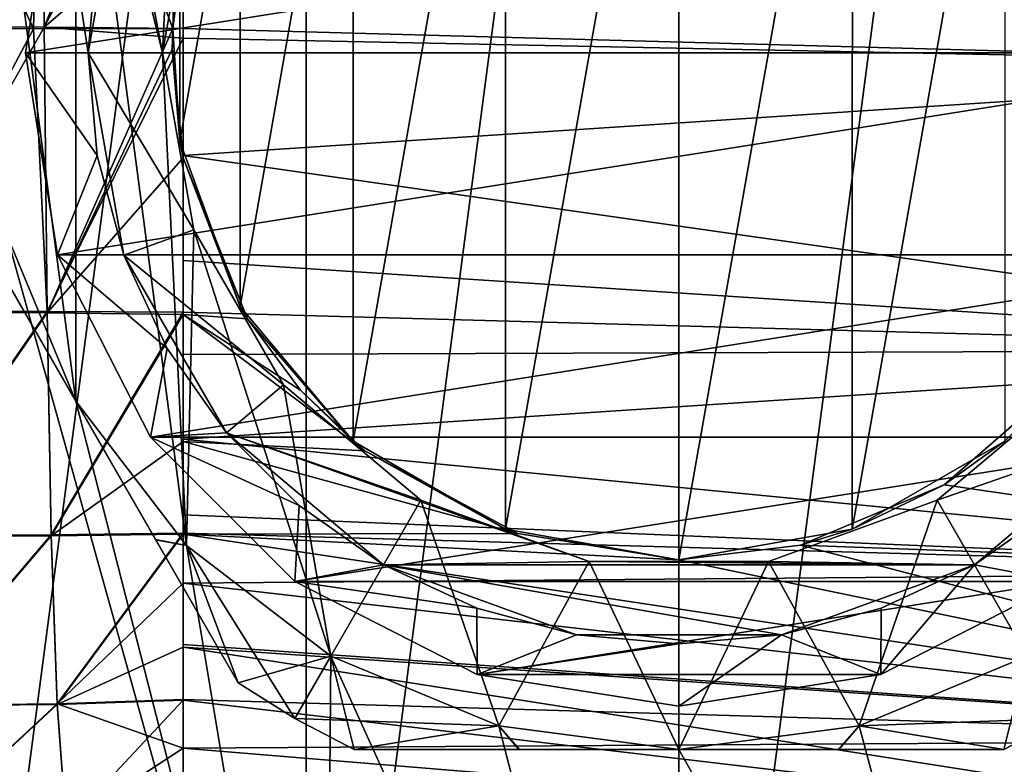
# Model space of a CAD drawing. Header units: millimetres. Extents: x -105 to 105, y -36 to 73.
# Tile 5 of 58: x -89 to -68, y -16 to 0. Entities that reach past the tile are written whole.
import ezdxf

# ---------------------------------------------------------------- set-up
doc = ezdxf.new("R2010")
doc.units = ezdxf.units.MM
doc.header["$LTSCALE"] = 81.481481
for name, color, linetype in [('290', 7, 'CONTINUOUS'), ('292', 7, 'CONTINUOUS'), ('293', 7, 'CONTINUOUS'), ('306', 7, 'CONTINUOUS'), ('307', 7, 'CONTINUOUS'), ('308', 7, 'CONTINUOUS'), ('309', 7, 'CONTINUOUS'), ('310', 7, 'CONTINUOUS'), ('311', 7, 'CONTINUOUS'), ('312', 7, 'CONTINUOUS'), ('313', 7, 'CONTINUOUS'), ('316', 7, 'CONTINUOUS'), ('317', 7, 'CONTINUOUS'), ('318', 7, 'CONTINUOUS'), ('319', 7, 'CONTINUOUS'), ('320', 7, 'CONTINUOUS'), ('321', 7, 'CONTINUOUS'), ('322', 7, 'CONTINUOUS'), ('323', 7, 'CONTINUOUS'), ('328', 7, 'CONTINUOUS'), ('329', 7, 'CONTINUOUS'), ('46', 7, 'CONTINUOUS'), ('47', 7, 'CONTINUOUS'), ('48', 7, 'CONTINUOUS'), ('49', 7, 'CONTINUOUS'), ('50', 7, 'CONTINUOUS'), ('53', 7, 'CONTINUOUS'), ('55', 7, 'CONTINUOUS')]:
    doc.layers.add(name, color=color, linetype=linetype)

msp = doc.modelspace()

# ---------------------------------------------------------------- linework, layer by layer
at = {"layer": '290', "color": 7, "linetype": 'CONTINUOUS'}
msp.add_3dface([(-87.557, -7.953, -84.086), (-89.217, -5.078, -83.771), (-89.006, -4.457, -84.086), (-87.557, -7.953, -84.086)], dxfattribs=at)
at = {"layer": '292', "color": 7, "linetype": 'CONTINUOUS'}
msp.add_3dface([(-89.223, -5.069, -68.703), (-87.557, -7.953, -68.386), (-89.006, -4.457, -68.386), (-89.223, -5.069, -68.703)], dxfattribs=at)
at = {"layer": '293', "color": 7, "linetype": 'CONTINUOUS'}
for points in [[(-85.253, 9.549, -68.386), (-87.557, 6.547, -68.386), (-85.75, -0.703, -68.386), (-85.253, 9.549, -68.386)], [(-85.101, 2.974, -68.386), (-85.253, 9.549, -68.386), (-85.75, -0.703, -68.386), (-85.101, 2.974, -68.386)], [(-87.557, -7.953, -68.386), (-87.557, 6.547, -68.386), (-89.006, 3.05, -68.386), (-87.557, -7.953, -68.386)], [(-87.557, 6.547, -68.386), (-87.557, -7.953, -68.386), (-85.253, -10.956, -68.386), (-87.557, 6.547, -68.386)], [(-87.557, 6.547, -68.386), (-85.253, -10.956, -68.386), (-85.75, -0.703, -68.386), (-87.557, 6.547, -68.386)], [(-87.557, -7.953, -68.386), (-89.006, 3.05, -68.386), (-89.006, -4.457, -68.386), (-87.557, -7.953, -68.386)], [(-85.75, -0.703, -68.386), (-85.253, -10.956, -68.386), (-85.101, -4.381, -68.386), (-85.75, -0.703, -68.386)], [(-85.253, -10.956, -68.386), (-82.25, -13.261, -68.386), (-85.101, -4.381, -68.386), (-85.253, -10.956, -68.386)], [(-85.101, -4.381, -68.386), (-82.25, -13.261, -68.386), (-83.235, -7.613, -68.386), (-85.101, -4.381, -68.386)], [(-83.235, -7.613, -68.386), (-82.25, -13.261, -68.386), (-80.375, -10.013, -68.386), (-83.235, -7.613, -68.386)], [(-69.625, -10.014, -68.386), (-67.75, -13.261, -68.386), (-66.765, -7.614, -68.386), (-69.625, -10.014, -68.386)], [(-82.25, -13.261, -68.386), (-78.752, -14.71, -68.386), (-80.375, -10.013, -68.386), (-82.25, -13.261, -68.386)], [(-80.375, -10.013, -68.386), (-78.752, -14.71, -68.386), (-76.866, -11.29, -68.386), (-80.375, -10.013, -68.386)], [(-73.134, -11.29, -68.386), (-71.248, -14.71, -68.386), (-69.625, -10.014, -68.386), (-73.134, -11.29, -68.386)], [(-71.248, -14.71, -68.386), (-67.75, -13.261, -68.386), (-69.625, -10.014, -68.386), (-71.248, -14.71, -68.386)], [(-78.752, -14.71, -68.386), (-75, -15.203, -68.386), (-76.866, -11.29, -68.386), (-78.752, -14.71, -68.386)], [(-76.866, -11.29, -68.386), (-75, -15.203, -68.386), (-73.134, -11.29, -68.386), (-76.866, -11.29, -68.386)], [(-75, -15.203, -68.386), (-71.248, -14.71, -68.386), (-73.134, -11.29, -68.386), (-75, -15.203, -68.386)]]:
    msp.add_3dface(points, dxfattribs=at)
at = {"layer": '306', "color": 7, "linetype": 'CONTINUOUS'}
for points in [[(-67.75, -13.261, -84.086), (-68.236, -15.203, -82.827), (-71.247, -14.709, -84.086), (-67.75, -13.261, -84.086)], [(-67, -14.56, -82.827), (-68.236, -15.203, -82.827), (-67.75, -13.261, -84.086), (-67, -14.56, -82.827)], [(-71.669, -15.203, -83.769), (-75, -15.203, -84.086), (-71.247, -14.709, -84.086), (-71.669, -15.203, -83.769)], [(-68.236, -15.203, -82.827), (-71.669, -15.203, -83.769), (-71.247, -14.709, -84.086), (-68.236, -15.203, -82.827)]]:
    msp.add_3dface(points, dxfattribs=at)
at = {"layer": '307', "color": 7, "linetype": 'CONTINUOUS'}
for points in [[(-78.32, -15.203, -83.771), (-68.236, -15.203, -82.827), (-81.764, -15.203, -82.827), (-78.32, -15.203, -83.771)], [(-81.764, -15.203, -82.827), (-68.236, -15.203, -82.827), (-68.236, -15.203, -69.645), (-81.764, -15.203, -82.827)], [(-81.764, -15.203, -69.645), (-81.764, -15.203, -82.827), (-68.236, -15.203, -69.645), (-81.764, -15.203, -69.645)], [(-78.331, -15.203, -68.703), (-81.764, -15.203, -69.645), (-71.68, -15.203, -68.701), (-78.331, -15.203, -68.703)], [(-71.68, -15.203, -68.701), (-81.764, -15.203, -69.645), (-68.236, -15.203, -69.645), (-71.68, -15.203, -68.701)], [(-75, -15.203, -68.386), (-78.331, -15.203, -68.703), (-71.68, -15.203, -68.701), (-75, -15.203, -68.386)], [(-75, -15.203, -84.086), (-71.669, -15.203, -83.769), (-78.32, -15.203, -83.771), (-75, -15.203, -84.086)], [(-71.669, -15.203, -83.769), (-68.236, -15.203, -82.827), (-78.32, -15.203, -83.771), (-71.669, -15.203, -83.769)]]:
    msp.add_3dface(points, dxfattribs=at)
at = {"layer": '308', "color": 7, "linetype": 'CONTINUOUS'}
for points in [[(-68.236, -15.203, -82.827), (-67, -14.56, -82.827), (-68.236, -15.203, -69.645), (-68.236, -15.203, -82.827)], [(-68.236, -15.203, -69.645), (-67, -14.56, -82.827), (-67, -14.56, -69.645), (-68.236, -15.203, -69.645)]]:
    msp.add_3dface(points, dxfattribs=at)
at = {"layer": '309', "color": 7, "linetype": 'CONTINUOUS'}
for points in [[(-67.75, -13.261, -68.386), (-71.248, -14.71, -68.386), (-67, -14.56, -69.645), (-67.75, -13.261, -68.386)], [(-71.248, -14.71, -68.386), (-75, -15.203, -68.386), (-71.68, -15.203, -68.701), (-71.248, -14.71, -68.386)], [(-71.248, -14.71, -68.386), (-71.68, -15.203, -68.701), (-68.236, -15.203, -69.645), (-71.248, -14.71, -68.386)], [(-71.248, -14.71, -68.386), (-68.236, -15.203, -69.645), (-67, -14.56, -69.645), (-71.248, -14.71, -68.386)]]:
    msp.add_3dface(points, dxfattribs=at)
at = {"layer": '310', "color": 7, "linetype": 'CONTINUOUS'}
for points in [[(-85.892, -10.838, -83.769), (-87.557, -7.953, -84.086), (-85.253, -10.956, -84.086), (-85.892, -10.838, -83.769)], [(-84.175, -13.811, -82.827), (-85.892, -10.838, -83.769), (-85.253, -10.956, -84.086), (-84.175, -13.811, -82.827)], [(-82.25, -13.261, -84.086), (-84.175, -13.811, -82.827), (-85.253, -10.956, -84.086), (-82.25, -13.261, -84.086)], [(-83, -14.56, -82.827), (-84.175, -13.811, -82.827), (-82.25, -13.261, -84.086), (-83, -14.56, -82.827)], [(-78.753, -14.709, -84.086), (-83, -14.56, -82.827), (-82.25, -13.261, -84.086), (-78.753, -14.709, -84.086)], [(-81.764, -15.203, -82.827), (-83, -14.56, -82.827), (-78.753, -14.709, -84.086), (-81.764, -15.203, -82.827)], [(-78.32, -15.203, -83.771), (-81.764, -15.203, -82.827), (-78.753, -14.709, -84.086), (-78.32, -15.203, -83.771)], [(-75, -15.203, -84.086), (-78.32, -15.203, -83.771), (-78.753, -14.709, -84.086), (-75, -15.203, -84.086)]]:
    msp.add_3dface(points, dxfattribs=at)
at = {"layer": '311', "color": 7, "linetype": 'CONTINUOUS'}
for points in [[(-90.939, -2.096, -82.827), (-89.217, -5.078, -83.771), (-84.175, -13.811, -82.827), (-90.939, -2.096, -82.827)], [(-90.939, -2.096, -69.645), (-90.939, -2.096, -82.827), (-84.175, -13.811, -69.645), (-90.939, -2.096, -69.645)], [(-90.939, -2.096, -82.827), (-84.175, -13.811, -82.827), (-84.175, -13.811, -69.645), (-90.939, -2.096, -82.827)], [(-89.223, -5.069, -68.703), (-90.939, -2.096, -69.645), (-85.897, -10.829, -68.701), (-89.223, -5.069, -68.703)], [(-85.897, -10.829, -68.701), (-90.939, -2.096, -69.645), (-84.175, -13.811, -69.645), (-85.897, -10.829, -68.701)], [(-87.557, -7.953, -68.386), (-89.223, -5.069, -68.703), (-85.897, -10.829, -68.701), (-87.557, -7.953, -68.386)], [(-89.217, -5.078, -83.771), (-87.557, -7.953, -84.086), (-85.892, -10.838, -83.769), (-89.217, -5.078, -83.771)], [(-89.217, -5.078, -83.771), (-85.892, -10.838, -83.769), (-84.175, -13.811, -82.827), (-89.217, -5.078, -83.771)]]:
    msp.add_3dface(points, dxfattribs=at)
at = {"layer": '312', "color": 7, "linetype": 'CONTINUOUS'}
for points in [[(-84.175, -13.811, -82.827), (-83, -14.56, -82.827), (-84.175, -13.811, -69.645), (-84.175, -13.811, -82.827)], [(-84.175, -13.811, -69.645), (-83, -14.56, -82.827), (-83, -14.56, -69.645), (-84.175, -13.811, -69.645)], [(-81.764, -15.203, -82.827), (-81.764, -15.203, -69.645), (-83, -14.56, -69.645), (-81.764, -15.203, -82.827)], [(-83, -14.56, -82.827), (-81.764, -15.203, -82.827), (-83, -14.56, -69.645), (-83, -14.56, -82.827)]]:
    msp.add_3dface(points, dxfattribs=at)
at = {"layer": '313', "color": 7, "linetype": 'CONTINUOUS'}
for points in [[(-85.253, -10.956, -68.386), (-87.557, -7.953, -68.386), (-85.897, -10.829, -68.701), (-85.253, -10.956, -68.386)], [(-85.253, -10.956, -68.386), (-85.897, -10.829, -68.701), (-84.175, -13.811, -69.645), (-85.253, -10.956, -68.386)], [(-82.25, -13.261, -68.386), (-85.253, -10.956, -68.386), (-83, -14.56, -69.645), (-82.25, -13.261, -68.386)], [(-85.253, -10.956, -68.386), (-84.175, -13.811, -69.645), (-83, -14.56, -69.645), (-85.253, -10.956, -68.386)], [(-81.764, -15.203, -69.645), (-82.25, -13.261, -68.386), (-83, -14.56, -69.645), (-81.764, -15.203, -69.645)], [(-78.752, -14.71, -68.386), (-82.25, -13.261, -68.386), (-81.764, -15.203, -69.645), (-78.752, -14.71, -68.386)], [(-78.752, -14.71, -68.386), (-81.764, -15.203, -69.645), (-78.331, -15.203, -68.703), (-78.752, -14.71, -68.386)], [(-75, -15.203, -68.386), (-78.752, -14.71, -68.386), (-78.331, -15.203, -68.703), (-75, -15.203, -68.386)]]:
    msp.add_3dface(points, dxfattribs=at)
at = {"layer": '316', "color": 7, "linetype": 'CONTINUOUS'}
for points in [[(-85.101, 2.974, -68.386), (-85.75, -0.703, -68.386), (-85.101, 2.974, -71.086), (-85.101, 2.974, -68.386)], [(-85.101, 2.974, -71.086), (-85.75, -0.703, -68.386), (-85.75, -0.703, -71.086), (-85.101, 2.974, -71.086)]]:
    msp.add_3dface(points, dxfattribs=at)
at = {"layer": '317', "color": 7, "linetype": 'CONTINUOUS'}
for points in [[(-85.75, -0.703, -68.386), (-85.101, -4.381, -68.386), (-85.75, -0.703, -71.086), (-85.75, -0.703, -68.386)], [(-85.75, -0.703, -71.086), (-85.101, -4.381, -68.386), (-85.101, -4.381, -71.086), (-85.75, -0.703, -71.086)], [(-85.101, -4.381, -68.386), (-83.235, -7.613, -68.386), (-85.101, -4.381, -71.086), (-85.101, -4.381, -68.386)], [(-85.101, -4.381, -71.086), (-83.235, -7.613, -68.386), (-83.235, -7.614, -71.086), (-85.101, -4.381, -71.086)], [(-83.235, -7.613, -68.386), (-80.375, -10.013, -68.386), (-83.235, -7.614, -71.086), (-83.235, -7.613, -68.386)], [(-83.235, -7.614, -71.086), (-80.375, -10.013, -68.386), (-80.375, -10.014, -71.086), (-83.235, -7.614, -71.086)], [(-69.625, -10.013, -71.086), (-66.765, -7.614, -68.386), (-66.765, -7.613, -71.086), (-69.625, -10.013, -71.086)], [(-69.625, -10.014, -68.386), (-66.765, -7.614, -68.386), (-69.625, -10.013, -71.086), (-69.625, -10.014, -68.386)], [(-80.375, -10.013, -68.386), (-76.866, -11.29, -68.386), (-80.375, -10.014, -71.086), (-80.375, -10.013, -68.386)], [(-80.375, -10.014, -71.086), (-76.866, -11.29, -68.386), (-76.866, -11.29, -71.086), (-80.375, -10.014, -71.086)], [(-73.134, -11.29, -71.086), (-69.625, -10.014, -68.386), (-69.625, -10.013, -71.086), (-73.134, -11.29, -71.086)], [(-73.134, -11.29, -68.386), (-69.625, -10.014, -68.386), (-73.134, -11.29, -71.086), (-73.134, -11.29, -68.386)], [(-76.866, -11.29, -68.386), (-73.134, -11.29, -68.386), (-76.866, -11.29, -71.086), (-76.866, -11.29, -68.386)], [(-76.866, -11.29, -71.086), (-73.134, -11.29, -68.386), (-73.134, -11.29, -71.086), (-76.866, -11.29, -71.086)]]:
    msp.add_3dface(points, dxfattribs=at)
at = {"layer": '318', "color": 7, "linetype": 'CONTINUOUS'}
for points in [[(-86.558, 3.504, -71.086), (-85.75, -0.703, -71.086), (-87.3, -0.703, -71.086), (-86.558, 3.504, -71.086)], [(-85.101, 2.974, -71.086), (-85.75, -0.703, -71.086), (-86.558, 3.504, -71.086), (-85.101, 2.974, -71.086)], [(-85.75, -0.703, -71.086), (-85.101, -4.381, -71.086), (-87.3, -0.703, -71.086), (-85.75, -0.703, -71.086)], [(-87.3, -0.703, -71.086), (-85.101, -4.381, -71.086), (-86.558, -4.911, -71.086), (-87.3, -0.703, -71.086)], [(-85.101, -4.381, -71.086), (-83.235, -7.614, -71.086), (-86.558, -4.911, -71.086), (-85.101, -4.381, -71.086)], [(-86.558, -4.911, -71.086), (-83.235, -7.614, -71.086), (-84.422, -8.61, -71.086), (-86.558, -4.911, -71.086)], [(-83.235, -7.614, -71.086), (-80.375, -10.014, -71.086), (-84.422, -8.61, -71.086), (-83.235, -7.614, -71.086)], [(-69.625, -10.013, -71.086), (-66.765, -7.613, -71.086), (-65.578, -8.61, -71.086), (-69.625, -10.013, -71.086)], [(-80.375, -10.014, -71.086), (-76.866, -11.29, -71.086), (-84.422, -8.61, -71.086), (-80.375, -10.014, -71.086)], [(-84.422, -8.61, -71.086), (-76.866, -11.29, -71.086), (-81.15, -11.356, -71.086), (-84.422, -8.61, -71.086)], [(-68.85, -11.356, -71.086), (-69.625, -10.013, -71.086), (-65.578, -8.61, -71.086), (-68.85, -11.356, -71.086)], [(-73.134, -11.29, -71.086), (-69.625, -10.013, -71.086), (-68.85, -11.356, -71.086), (-73.134, -11.29, -71.086)], [(-81.15, -11.356, -71.086), (-76.866, -11.29, -71.086), (-68.85, -11.356, -71.086), (-81.15, -11.356, -71.086)], [(-77.136, -12.817, -71.086), (-81.15, -11.356, -71.086), (-72.864, -12.817, -71.086), (-77.136, -12.817, -71.086)], [(-72.864, -12.817, -71.086), (-81.15, -11.356, -71.086), (-68.85, -11.356, -71.086), (-72.864, -12.817, -71.086)], [(-76.866, -11.29, -71.086), (-73.134, -11.29, -71.086), (-68.85, -11.356, -71.086), (-76.866, -11.29, -71.086)]]:
    msp.add_3dface(points, dxfattribs=at)
at = {"layer": '319', "color": 7, "linetype": 'CONTINUOUS'}
for points in [[(-86.558, 3.504, -71.086), (-87.3, -0.703, -71.086), (-86.558, 3.503, -81.834), (-86.558, 3.504, -71.086)], [(-86.558, 3.503, -81.834), (-87.3, -0.703, -71.086), (-87.113, 1.432, -81.834), (-86.558, 3.503, -81.834)], [(-87.3, -0.703, -71.086), (-87.3, -0.703, -81.834), (-87.113, 1.432, -81.834), (-87.3, -0.703, -71.086)]]:
    msp.add_3dface(points, dxfattribs=at)
at = {"layer": '320', "color": 7, "linetype": 'CONTINUOUS'}
for points in [[(-87.934, 3.499, -84.086), (-87.3, -0.703, -81.834), (-88.6, -0.703, -84.086), (-87.934, 3.499, -84.086)], [(-87.113, 1.432, -81.834), (-87.3, -0.703, -81.834), (-87.934, 3.499, -84.086), (-87.113, 1.432, -81.834)]]:
    msp.add_3dface(points, dxfattribs=at)
at = {"layer": '321', "color": 7, "linetype": 'CONTINUOUS'}
for points in [[(-88.6, -0.703, -84.086), (-87.3, -0.703, -81.834), (-87.113, -2.839, -81.834), (-88.6, -0.703, -84.086)], [(-87.934, -4.906, -84.086), (-88.6, -0.703, -84.086), (-87.113, -2.839, -81.834), (-87.934, -4.906, -84.086)], [(-86.558, -4.91, -81.834), (-87.934, -4.906, -84.086), (-87.113, -2.839, -81.834), (-86.558, -4.91, -81.834)], [(-86.003, -8.697, -84.086), (-87.934, -4.906, -84.086), (-85.652, -6.853, -81.834), (-86.003, -8.697, -84.086)], [(-85.652, -6.853, -81.834), (-87.934, -4.906, -84.086), (-86.558, -4.91, -81.834), (-85.652, -6.853, -81.834)], [(-84.422, -8.61, -81.834), (-86.003, -8.697, -84.086), (-85.652, -6.853, -81.834), (-84.422, -8.61, -81.834)], [(-82.906, -10.126, -81.834), (-86.003, -8.697, -84.086), (-84.422, -8.61, -81.834), (-82.906, -10.126, -81.834)], [(-82.994, -11.706, -84.086), (-86.003, -8.697, -84.086), (-82.906, -10.126, -81.834), (-82.994, -11.706, -84.086)], [(-81.15, -11.356, -81.834), (-82.994, -11.706, -84.086), (-82.906, -10.126, -81.834), (-81.15, -11.356, -81.834)], [(-67.094, -10.126, -81.834), (-67.006, -11.706, -84.086), (-68.85, -11.356, -81.834), (-67.094, -10.126, -81.834)], [(-79.207, -12.262, -81.834), (-82.994, -11.706, -84.086), (-81.15, -11.356, -81.834), (-79.207, -12.262, -81.834)], [(-67.006, -11.706, -84.086), (-70.797, -13.638, -84.086), (-68.85, -11.356, -81.834), (-67.006, -11.706, -84.086)], [(-68.85, -11.356, -81.834), (-70.797, -13.638, -84.086), (-70.793, -12.262, -81.834), (-68.85, -11.356, -81.834)], [(-79.203, -13.638, -84.086), (-82.994, -11.706, -84.086), (-79.207, -12.262, -81.834), (-79.203, -13.638, -84.086)], [(-77.136, -12.817, -81.834), (-79.203, -13.638, -84.086), (-79.207, -12.262, -81.834), (-77.136, -12.817, -81.834)], [(-70.793, -12.262, -81.834), (-70.797, -13.638, -84.086), (-72.864, -12.817, -81.834), (-70.793, -12.262, -81.834)], [(-75, -13.003, -81.834), (-79.203, -13.638, -84.086), (-77.136, -12.817, -81.834), (-75, -13.003, -81.834)], [(-70.797, -13.638, -84.086), (-75, -14.303, -84.086), (-72.864, -12.817, -81.834), (-70.797, -13.638, -84.086)], [(-72.864, -12.817, -81.834), (-75, -14.303, -84.086), (-75, -13.003, -81.834), (-72.864, -12.817, -81.834)], [(-75, -14.303, -84.086), (-79.203, -13.638, -84.086), (-75, -13.003, -81.834), (-75, -14.303, -84.086)]]:
    msp.add_3dface(points, dxfattribs=at)
at = {"layer": '322', "color": 7, "linetype": 'CONTINUOUS'}
for points in [[(-87.3, -0.703, -71.086), (-86.558, -4.911, -71.086), (-87.3, -0.703, -81.834), (-87.3, -0.703, -71.086)], [(-87.3, -0.703, -81.834), (-86.558, -4.911, -71.086), (-87.113, -2.839, -81.834), (-87.3, -0.703, -81.834)], [(-86.558, -4.911, -71.086), (-86.558, -4.91, -81.834), (-87.113, -2.839, -81.834), (-86.558, -4.911, -71.086)], [(-86.558, -4.911, -71.086), (-85.652, -6.853, -81.834), (-86.558, -4.91, -81.834), (-86.558, -4.911, -71.086)], [(-86.558, -4.911, -71.086), (-84.422, -8.61, -71.086), (-85.652, -6.853, -81.834), (-86.558, -4.911, -71.086)], [(-84.422, -8.61, -71.086), (-84.422, -8.61, -81.834), (-85.652, -6.853, -81.834), (-84.422, -8.61, -71.086)], [(-84.422, -8.61, -71.086), (-81.15, -11.356, -71.086), (-82.906, -10.126, -81.834), (-84.422, -8.61, -71.086)], [(-84.422, -8.61, -71.086), (-82.906, -10.126, -81.834), (-84.422, -8.61, -81.834), (-84.422, -8.61, -71.086)], [(-68.85, -11.356, -71.086), (-65.578, -8.61, -71.086), (-68.85, -11.356, -81.834), (-68.85, -11.356, -71.086)], [(-65.578, -8.61, -71.086), (-67.094, -10.126, -81.834), (-68.85, -11.356, -81.834), (-65.578, -8.61, -71.086)], [(-81.15, -11.356, -71.086), (-81.15, -11.356, -81.834), (-82.906, -10.126, -81.834), (-81.15, -11.356, -71.086)], [(-81.15, -11.356, -71.086), (-77.136, -12.817, -71.086), (-79.207, -12.262, -81.834), (-81.15, -11.356, -71.086)], [(-81.15, -11.356, -71.086), (-79.207, -12.262, -81.834), (-81.15, -11.356, -81.834), (-81.15, -11.356, -71.086)], [(-72.864, -12.817, -71.086), (-68.85, -11.356, -71.086), (-72.864, -12.817, -81.834), (-72.864, -12.817, -71.086)], [(-68.85, -11.356, -71.086), (-70.793, -12.262, -81.834), (-72.864, -12.817, -81.834), (-68.85, -11.356, -71.086)], [(-68.85, -11.356, -71.086), (-68.85, -11.356, -81.834), (-70.793, -12.262, -81.834), (-68.85, -11.356, -71.086)], [(-77.136, -12.817, -71.086), (-77.136, -12.817, -81.834), (-79.207, -12.262, -81.834), (-77.136, -12.817, -71.086)], [(-77.136, -12.817, -71.086), (-72.864, -12.817, -71.086), (-75, -13.003, -81.834), (-77.136, -12.817, -71.086)], [(-77.136, -12.817, -71.086), (-75, -13.003, -81.834), (-77.136, -12.817, -81.834), (-77.136, -12.817, -71.086)], [(-72.864, -12.817, -71.086), (-72.864, -12.817, -81.834), (-75, -13.003, -81.834), (-72.864, -12.817, -71.086)]]:
    msp.add_3dface(points, dxfattribs=at)
at = {"layer": '323', "color": 7, "linetype": 'CONTINUOUS'}
for points in [[(-75, 29.297, -103.086), (-75, -30.703, -103.086), (-82.764, -29.681, -103.086), (-75, 29.297, -103.086)], [(-82.764, 28.274, -103.086), (-75, 29.297, -103.086), (-82.764, -29.681, -103.086), (-82.764, 28.274, -103.086)], [(-67.236, 28.274, -103.086), (-75, -30.703, -103.086), (-75, 29.297, -103.086), (-67.236, 28.274, -103.086)], [(-90, 25.277, -103.086), (-82.764, 28.274, -103.086), (-90, -26.684, -103.086), (-90, 25.277, -103.086)], [(-90, -26.684, -103.086), (-82.764, 28.274, -103.086), (-82.764, -29.681, -103.086), (-90, -26.684, -103.086)], [(-67.236, -29.681, -103.086), (-75, -30.703, -103.086), (-67.236, 28.274, -103.086), (-67.236, -29.681, -103.086)]]:
    msp.add_3dface(points, dxfattribs=at)
at = {"layer": '328', "color": 7, "linetype": 'CONTINUOUS'}
for points in [[(-89.006, -4.457, -84.086), (-89.246, -25.388, -84.086), (-82.372, -28.234, -84.086), (-89.006, -4.457, -84.086)], [(-87.557, -7.953, -84.086), (-89.006, -4.457, -84.086), (-82.372, -28.234, -84.086), (-87.557, -7.953, -84.086)], [(-85.253, -10.956, -84.086), (-87.557, -7.953, -84.086), (-82.372, -28.234, -84.086), (-85.253, -10.956, -84.086)], [(-82.25, -13.261, -84.086), (-85.253, -10.956, -84.086), (-82.372, -28.234, -84.086), (-82.25, -13.261, -84.086)], [(-75, -29.203, -84.086), (-82.25, -13.261, -84.086), (-82.372, -28.234, -84.086), (-75, -29.203, -84.086)], [(-78.753, -14.709, -84.086), (-82.25, -13.261, -84.086), (-75, -29.203, -84.086), (-78.753, -14.709, -84.086)], [(-67.75, -13.261, -84.086), (-71.247, -14.709, -84.086), (-67.624, -28.232, -84.086), (-67.75, -13.261, -84.086)], [(-75, -15.203, -84.086), (-78.753, -14.709, -84.086), (-75, -29.203, -84.086), (-75, -15.203, -84.086)], [(-71.247, -14.709, -84.086), (-75, -15.203, -84.086), (-67.624, -28.232, -84.086), (-71.247, -14.709, -84.086)], [(-75, -15.203, -84.086), (-75, -29.203, -84.086), (-67.624, -28.232, -84.086), (-75, -15.203, -84.086)]]:
    msp.add_3dface(points, dxfattribs=at)
at = {"layer": '329', "color": 7, "linetype": 'CONTINUOUS'}
for points in [[(-61.4, -0.703, -84.086), (-62.066, 3.499, -84.086), (-88.6, -0.703, -84.086), (-61.4, -0.703, -84.086)], [(-62.066, 3.499, -84.086), (-87.934, 3.499, -84.086), (-88.6, -0.703, -84.086), (-62.066, 3.499, -84.086)], [(-61.4, -0.703, -84.086), (-88.6, -0.703, -84.086), (-87.934, -4.906, -84.086), (-61.4, -0.703, -84.086)], [(-61.4, -0.703, -84.086), (-87.934, -4.906, -84.086), (-62.066, -4.906, -84.086), (-61.4, -0.703, -84.086)], [(-87.934, -4.906, -84.086), (-86.003, -8.697, -84.086), (-62.066, -4.906, -84.086), (-87.934, -4.906, -84.086)], [(-86.003, -8.697, -84.086), (-63.997, -8.697, -84.086), (-62.066, -4.906, -84.086), (-86.003, -8.697, -84.086)], [(-86.003, -8.697, -84.086), (-82.994, -11.706, -84.086), (-63.997, -8.697, -84.086), (-86.003, -8.697, -84.086)], [(-82.994, -11.706, -84.086), (-67.006, -11.706, -84.086), (-63.997, -8.697, -84.086), (-82.994, -11.706, -84.086)], [(-82.994, -11.706, -84.086), (-79.203, -13.638, -84.086), (-67.006, -11.706, -84.086), (-82.994, -11.706, -84.086)], [(-79.203, -13.638, -84.086), (-70.797, -13.638, -84.086), (-67.006, -11.706, -84.086), (-79.203, -13.638, -84.086)], [(-79.203, -13.638, -84.086), (-75, -14.303, -84.086), (-70.797, -13.638, -84.086), (-79.203, -13.638, -84.086)]]:
    msp.add_3dface(points, dxfattribs=at)
at = {"layer": '46', "color": 7, "linetype": 'CONTINUOUS'}
for points in [[(-88.437, -0.202, -68.052), (-91.923, -0.168, -67.865), (-91.83, 7.104, -67.932), (-88.437, -0.202, -68.052)], [(-88.263, 7.076, -68.075), (-88.437, -0.202, -68.052), (-91.83, 7.104, -67.932), (-88.263, 7.076, -68.075)], [(-85.538, -0.192, -68.081), (-88.437, -0.202, -68.052), (-88.263, 7.076, -68.075), (-85.538, -0.192, -68.081)], [(-85.322, 7.069, -68.093), (-85.538, -0.192, -68.081), (-88.263, 7.076, -68.075), (-85.322, 7.069, -68.093)], [(-85.322, 1.478, -68.089), (-85.538, -0.192, -68.081), (-85.322, 7.069, -68.093), (-85.322, 1.478, -68.089)], [(-91.923, -0.168, -67.865), (-88.437, -0.202, -68.052), (-91.564, -6.091, -67.746), (-91.923, -0.168, -67.865)], [(-91.564, -6.091, -67.746), (-88.437, -0.202, -68.052), (-88.15, -6.113, -67.95), (-91.564, -6.091, -67.746)], [(-88.437, -0.202, -68.052), (-85.538, -0.192, -68.081), (-88.15, -6.113, -67.95), (-88.437, -0.202, -68.052)], [(-85.538, -0.192, -68.081), (-85.55, -0.621, -68.079), (-88.15, -6.113, -67.95), (-85.538, -0.192, -68.081)], [(-85.55, -0.621, -68.079), (-85.322, -2.885, -68.055), (-88.15, -6.113, -67.95), (-85.55, -0.621, -68.079)], [(-88.15, -6.113, -67.95), (-85.322, -2.885, -68.055), (-85.322, -6.148, -67.981), (-88.15, -6.113, -67.95)], [(-91.564, -6.091, -67.746), (-88.15, -6.113, -67.95), (-91.371, -10.758, -67.401), (-91.564, -6.091, -67.746)], [(-91.371, -10.758, -67.401), (-88.15, -6.113, -67.95), (-88.066, -10.753, -67.641), (-91.371, -10.758, -67.401)], [(-88.15, -6.113, -67.95), (-85.322, -6.148, -67.981), (-88.066, -10.753, -67.641), (-88.15, -6.113, -67.95)], [(-85.322, -6.148, -67.981), (-85.322, -8.789, -67.856), (-88.066, -10.753, -67.641), (-85.322, -6.148, -67.981)], [(-88.066, -10.753, -67.641), (-85.322, -8.789, -67.856), (-85.322, -10.722, -67.696), (-88.066, -10.753, -67.641)], [(-91.371, -10.758, -67.401), (-88.066, -10.753, -67.641), (-91.091, -14.295, -66.713), (-91.371, -10.758, -67.401)], [(-91.091, -14.295, -66.713), (-88.066, -10.753, -67.641), (-87.942, -14.265, -67.003), (-91.091, -14.295, -66.713)], [(-88.066, -10.753, -67.641), (-85.322, -10.722, -67.696), (-87.942, -14.265, -67.003), (-88.066, -10.753, -67.641)], [(-85.322, -10.722, -67.696), (-85.322, -13.072, -67.361), (-87.942, -14.265, -67.003), (-85.322, -10.722, -67.696)], [(-87.942, -14.265, -67.003), (-85.322, -13.072, -67.361), (-85.322, -14.175, -67.114), (-87.942, -14.265, -67.003)], [(-91.091, -14.295, -66.713), (-87.942, -14.265, -67.003), (-90.682, -16.806, -65.565), (-91.091, -14.295, -66.713)], [(-90.682, -16.806, -65.565), (-87.942, -14.265, -67.003), (-87.758, -16.774, -65.916), (-90.682, -16.806, -65.565)], [(-87.942, -14.265, -67.003), (-85.322, -14.175, -67.114), (-87.758, -16.774, -65.916), (-87.942, -14.265, -67.003)], [(-85.322, -14.175, -67.114), (-85.322, -16.11, -66.424), (-87.758, -16.774, -65.916), (-85.322, -14.175, -67.114)]]:
    msp.add_3dface(points, dxfattribs=at)
at = {"layer": '47', "color": 7, "linetype": 'CONTINUOUS'}
for points in [[(-85.322, -6.148, -67.981), (-85.322, -2.885, -68.055), (-83.981, -6.24, -67.98), (-85.322, -6.148, -67.981)], [(-85.322, -8.789, -67.856), (-85.322, -6.148, -67.981), (-81.536, -8.985, -67.858), (-85.322, -8.789, -67.856)], [(-81.536, -8.985, -67.858), (-85.322, -6.148, -67.981), (-82.879, -7.719, -67.923), (-81.536, -8.985, -67.858)], [(-82.879, -7.719, -67.923), (-85.322, -6.148, -67.981), (-83.981, -6.24, -67.98), (-82.879, -7.719, -67.923)], [(-69.478, -9.693, -67.855), (-66.85, -7.403, -67.962), (-56.91, -11.525, -67.777), (-69.478, -9.693, -67.855)], [(-85.322, -10.722, -67.696), (-85.322, -8.789, -67.856), (-78.352, -10.707, -67.743), (-85.322, -10.722, -67.696)], [(-78.352, -10.707, -67.743), (-85.322, -8.789, -67.856), (-81.536, -8.985, -67.858), (-78.352, -10.707, -67.743)], [(-72.471, -10.946, -67.755), (-69.478, -9.693, -67.855), (-56.91, -11.525, -67.777), (-72.471, -10.946, -67.755)], [(-75, -11.253, -67.713), (-85.322, -10.722, -67.696), (-78.352, -10.707, -67.743), (-75, -11.253, -67.713)], [(-85.322, -13.072, -67.361), (-85.322, -10.722, -67.696), (-56.91, -15.009, -67.379), (-85.322, -13.072, -67.361)], [(-85.322, -10.722, -67.696), (-75, -11.253, -67.713), (-56.91, -15.009, -67.379), (-85.322, -10.722, -67.696)], [(-75, -11.253, -67.713), (-72.471, -10.946, -67.755), (-56.91, -15.009, -67.379), (-75, -11.253, -67.713)], [(-56.91, -15.009, -67.379), (-72.471, -10.946, -67.755), (-56.91, -11.525, -67.777), (-56.91, -15.009, -67.379)], [(-85.322, -14.175, -67.114), (-85.322, -13.072, -67.361), (-56.91, -17.529, -66.71), (-85.322, -14.175, -67.114)], [(-56.91, -17.529, -66.71), (-85.322, -13.072, -67.361), (-56.91, -15.009, -67.379), (-56.91, -17.529, -66.71)], [(-85.322, -16.11, -66.424), (-85.322, -14.175, -67.114), (-56.91, -17.529, -66.71), (-85.322, -16.11, -66.424)]]:
    msp.add_3dface(points, dxfattribs=at)
at = {"layer": '48', "color": 7, "linetype": 'CONTINUOUS'}
for points in [[(-85.538, -0.192, -68.081), (-85.322, 1.478, -68.089), (-85.39, 1.129, -67.586), (-85.538, -0.192, -68.081)], [(-85.39, -2.536, -67.586), (-85.538, -0.192, -68.081), (-85.39, 1.129, -67.586), (-85.39, -2.536, -67.586)], [(-85.55, -0.621, -68.079), (-85.538, -0.192, -68.081), (-85.39, -2.536, -67.586), (-85.55, -0.621, -68.079)], [(-85.322, -2.885, -68.055), (-85.55, -0.621, -68.079), (-85.39, -2.536, -67.586), (-85.322, -2.885, -68.055)], [(-84.137, -5.978, -67.586), (-85.322, -2.885, -68.055), (-85.39, -2.536, -67.586), (-84.137, -5.978, -67.586)], [(-83.981, -6.24, -67.98), (-85.322, -2.885, -68.055), (-84.137, -5.978, -67.586), (-83.981, -6.24, -67.98)], [(-81.781, -8.785, -67.586), (-83.981, -6.24, -67.98), (-84.137, -5.978, -67.586), (-81.781, -8.785, -67.586)], [(-82.879, -7.719, -67.923), (-83.981, -6.24, -67.98), (-81.781, -8.785, -67.586), (-82.879, -7.719, -67.923)], [(-81.536, -8.985, -67.858), (-82.879, -7.719, -67.923), (-81.781, -8.785, -67.586), (-81.536, -8.985, -67.858)], [(-78.609, -10.617, -67.586), (-81.536, -8.985, -67.858), (-81.781, -8.785, -67.586), (-78.609, -10.617, -67.586)], [(-78.352, -10.707, -67.743), (-81.536, -8.985, -67.858), (-78.609, -10.617, -67.586), (-78.352, -10.707, -67.743)], [(-75, -11.253, -67.586), (-78.352, -10.707, -67.743), (-78.609, -10.617, -67.586), (-75, -11.253, -67.586)], [(-75, -11.253, -67.713), (-78.352, -10.707, -67.743), (-75, -11.253, -67.586), (-75, -11.253, -67.713)]]:
    msp.add_3dface(points, dxfattribs=at)
at = {"layer": '49', "color": 7, "linetype": 'CONTINUOUS'}
for points in [[(-66.85, -7.403, -67.962), (-69.478, -9.693, -67.855), (-68.219, -8.785, -67.586), (-66.85, -7.403, -67.962)], [(-68.219, -8.785, -67.586), (-69.478, -9.693, -67.855), (-71.392, -10.617, -67.586), (-68.219, -8.785, -67.586)], [(-69.478, -9.693, -67.855), (-72.471, -10.946, -67.755), (-71.392, -10.617, -67.586), (-69.478, -9.693, -67.855)], [(-72.471, -10.946, -67.755), (-75, -11.253, -67.713), (-71.392, -10.617, -67.586), (-72.471, -10.946, -67.755)], [(-75, -11.253, -67.713), (-75, -11.253, -67.586), (-71.392, -10.617, -67.586), (-75, -11.253, -67.713)]]:
    msp.add_3dface(points, dxfattribs=at)
at = {"layer": '50', "color": 7, "linetype": 'CONTINUOUS'}
for points in [[(-75, -11.253, -67.586), (-78.609, -10.617, -67.586), (-75, 9.847, -67.586), (-75, -11.253, -67.586)], [(-78.609, -10.617, -67.586), (-78.608, 9.21, -67.586), (-75, 9.847, -67.586), (-78.609, -10.617, -67.586)], [(-75, -11.253, -67.586), (-75, 9.847, -67.586), (-71.391, 9.21, -67.586), (-75, -11.253, -67.586)], [(-78.609, -10.617, -67.586), (-81.781, -8.785, -67.586), (-78.608, 9.21, -67.586), (-78.609, -10.617, -67.586)], [(-81.781, -8.785, -67.586), (-81.781, 7.378, -67.586), (-78.608, 9.21, -67.586), (-81.781, -8.785, -67.586)], [(-75, -11.253, -67.586), (-71.391, 9.21, -67.586), (-71.392, -10.617, -67.586), (-75, -11.253, -67.586)], [(-71.391, 9.21, -67.586), (-68.219, 7.378, -67.586), (-71.392, -10.617, -67.586), (-71.391, 9.21, -67.586)], [(-81.781, -8.785, -67.586), (-84.137, -5.978, -67.586), (-81.781, 7.378, -67.586), (-81.781, -8.785, -67.586)], [(-84.137, -5.978, -67.586), (-84.137, 4.571, -67.586), (-81.781, 7.378, -67.586), (-84.137, -5.978, -67.586)], [(-68.219, 7.378, -67.586), (-68.219, -8.785, -67.586), (-71.392, -10.617, -67.586), (-68.219, 7.378, -67.586)], [(-84.137, -5.978, -67.586), (-85.39, -2.536, -67.586), (-84.137, 4.571, -67.586), (-84.137, -5.978, -67.586)], [(-85.39, -2.536, -67.586), (-85.39, 1.129, -67.586), (-84.137, 4.571, -67.586), (-85.39, -2.536, -67.586)]]:
    msp.add_3dface(points, dxfattribs=at)
at = {"layer": '53', "color": 7, "linetype": 'CONTINUOUS'}
for points in [[(-88.266, 7.132, -36.712), (-91.833, 7.16, -36.855), (-91.713, -0.13, -36.903), (-88.266, 7.132, -36.712)], [(-88.216, -0.164, -36.729), (-88.266, 7.132, -36.712), (-91.713, -0.13, -36.903), (-88.216, -0.164, -36.729)], [(-85.324, 7.107, -36.694), (-88.266, 7.132, -36.712), (-88.216, -0.164, -36.729), (-85.324, 7.107, -36.694)], [(-85.324, 5.271, -36.694), (-85.324, 7.107, -36.694), (-88.216, -0.164, -36.729), (-85.324, 5.271, -36.694)], [(-85.324, 2.316, -36.696), (-85.324, 5.271, -36.694), (-88.216, -0.164, -36.729), (-85.324, 2.316, -36.696)], [(-85.324, -0.193, -36.706), (-85.324, 2.316, -36.696), (-88.216, -0.164, -36.729), (-85.324, -0.193, -36.706)], [(-88.216, -0.164, -36.729), (-91.713, -0.13, -36.903), (-91.567, -6.063, -37.04), (-88.216, -0.164, -36.729)], [(-88.153, -6.085, -36.836), (-88.216, -0.164, -36.729), (-91.567, -6.063, -37.04), (-88.153, -6.085, -36.836)], [(-85.324, -0.193, -36.706), (-88.216, -0.164, -36.729), (-85.324, -0.396, -36.707), (-85.324, -0.193, -36.706)], [(-85.324, -0.396, -36.707), (-88.216, -0.164, -36.729), (-88.153, -6.085, -36.836), (-85.324, -0.396, -36.707)], [(-85.324, -6.097, -36.804), (-85.324, -0.396, -36.707), (-88.153, -6.085, -36.836), (-85.324, -6.097, -36.804)], [(-85.324, -2.839, -36.731), (-85.324, -0.396, -36.707), (-85.324, -6.097, -36.804), (-85.324, -2.839, -36.731)], [(-85.324, -5.022, -36.773), (-85.324, -2.839, -36.731), (-85.324, -6.097, -36.804), (-85.324, -5.022, -36.773)], [(-88.153, -6.085, -36.836), (-91.567, -6.063, -37.04), (-91.374, -10.74, -37.384), (-88.153, -6.085, -36.836)], [(-88.068, -10.736, -37.144), (-88.153, -6.085, -36.836), (-91.374, -10.74, -37.384), (-88.068, -10.736, -37.144)], [(-85.324, -6.097, -36.804), (-88.153, -6.085, -36.836), (-88.068, -10.736, -37.144), (-85.324, -6.097, -36.804)], [(-85.324, -10.7, -37.089), (-85.324, -6.097, -36.804), (-88.068, -10.736, -37.144), (-85.324, -10.7, -37.089)], [(-85.324, -6.98, -36.837), (-85.324, -6.097, -36.804), (-85.324, -10.7, -37.089), (-85.324, -6.98, -36.837)], [(-85.324, -8.739, -36.928), (-85.324, -6.98, -36.837), (-85.324, -10.7, -37.089), (-85.324, -8.739, -36.928)], [(-85.324, -10.32, -37.051), (-85.324, -8.739, -36.928), (-85.324, -10.7, -37.089), (-85.324, -10.32, -37.051)], [(-88.068, -10.736, -37.144), (-91.374, -10.74, -37.384), (-91.094, -14.284, -38.071), (-88.068, -10.736, -37.144)], [(-87.944, -14.254, -37.781), (-88.068, -10.736, -37.144), (-91.094, -14.284, -38.071), (-87.944, -14.254, -37.781)], [(-85.324, -10.7, -37.089), (-88.068, -10.736, -37.144), (-87.944, -14.254, -37.781), (-85.324, -10.7, -37.089)], [(-85.323, -11.741, -37.212), (-85.324, -10.7, -37.089), (-87.944, -14.254, -37.781), (-85.323, -11.741, -37.212)], [(-85.323, -14.163, -37.669), (-85.323, -11.741, -37.212), (-87.944, -14.254, -37.781), (-85.323, -14.163, -37.669)], [(-85.323, -13.016, -37.415), (-85.323, -11.741, -37.212), (-85.323, -14.163, -37.669), (-85.323, -13.016, -37.415)], [(-87.944, -14.254, -37.781), (-91.094, -14.284, -38.071), (-90.684, -16.801, -39.218), (-87.944, -14.254, -37.781)], [(-87.76, -16.769, -38.867), (-87.944, -14.254, -37.781), (-90.684, -16.801, -39.218), (-87.76, -16.769, -38.867)], [(-85.323, -14.163, -37.669), (-87.944, -14.254, -37.781), (-85.323, -15.173, -37.975), (-85.323, -14.163, -37.669)], [(-85.323, -15.173, -37.975), (-87.944, -14.254, -37.781), (-87.76, -16.769, -38.867), (-85.323, -15.173, -37.975)], [(-85.323, -16.658, -38.656), (-85.323, -15.173, -37.975), (-87.76, -16.769, -38.867), (-85.323, -16.658, -38.656)], [(-85.323, -16.058, -38.338), (-85.323, -15.173, -37.975), (-85.323, -16.658, -38.656), (-85.323, -16.058, -38.338)]]:
    msp.add_3dface(points, dxfattribs=at)
at = {"layer": '55', "color": 7, "linetype": 'CONTINUOUS'}
for points in [[(-56.912, 6.377, -36.701), (-85.324, 2.316, -36.696), (-56.912, -0.967, -36.721), (-56.912, 6.377, -36.701)], [(-85.324, 2.316, -36.696), (-85.324, -0.193, -36.706), (-56.912, -0.967, -36.721), (-85.324, 2.316, -36.696)], [(-85.324, -0.193, -36.706), (-85.324, -0.396, -36.707), (-56.912, -0.967, -36.721), (-85.324, -0.193, -36.706)], [(-85.324, -0.396, -36.707), (-85.324, -2.839, -36.731), (-56.912, -0.967, -36.721), (-85.324, -0.396, -36.707)], [(-56.912, -0.967, -36.721), (-85.324, -2.839, -36.731), (-56.912, -6.88, -36.804), (-56.912, -0.967, -36.721)], [(-85.324, -2.839, -36.731), (-85.324, -5.022, -36.773), (-56.912, -6.88, -36.804), (-85.324, -2.839, -36.731)], [(-85.324, -5.022, -36.773), (-85.324, -6.097, -36.804), (-56.912, -6.88, -36.804), (-85.324, -5.022, -36.773)], [(-85.324, -6.097, -36.804), (-85.324, -6.98, -36.837), (-56.912, -6.88, -36.804), (-85.324, -6.097, -36.804)], [(-85.324, -6.98, -36.837), (-85.324, -8.739, -36.928), (-56.912, -6.88, -36.804), (-85.324, -6.98, -36.837)], [(-56.912, -6.88, -36.804), (-85.324, -8.739, -36.928), (-56.912, -11.503, -37.008), (-56.912, -6.88, -36.804)], [(-85.324, -8.739, -36.928), (-85.324, -10.32, -37.051), (-56.912, -11.503, -37.008), (-85.324, -8.739, -36.928)], [(-85.324, -10.32, -37.051), (-85.324, -10.7, -37.089), (-56.912, -11.503, -37.008), (-85.324, -10.32, -37.051)], [(-85.324, -10.7, -37.089), (-85.323, -11.741, -37.212), (-56.912, -11.503, -37.008), (-85.324, -10.7, -37.089)], [(-56.912, -11.503, -37.008), (-85.323, -11.741, -37.212), (-56.912, -14.995, -37.406), (-56.912, -11.503, -37.008)], [(-85.323, -11.741, -37.212), (-85.323, -13.016, -37.415), (-56.912, -14.995, -37.406), (-85.323, -11.741, -37.212)], [(-85.323, -13.016, -37.415), (-85.323, -14.163, -37.669), (-56.912, -14.995, -37.406), (-85.323, -13.016, -37.415)], [(-85.323, -14.163, -37.669), (-85.323, -15.173, -37.975), (-56.912, -14.995, -37.406), (-85.323, -14.163, -37.669)], [(-56.912, -14.995, -37.406), (-85.323, -15.173, -37.975), (-56.912, -17.521, -38.074), (-56.912, -14.995, -37.406)], [(-85.323, -15.173, -37.975), (-85.323, -16.058, -38.338), (-56.912, -17.521, -38.074), (-85.323, -15.173, -37.975)]]:
    msp.add_3dface(points, dxfattribs=at)

doc.saveas('drawing.dxf')
